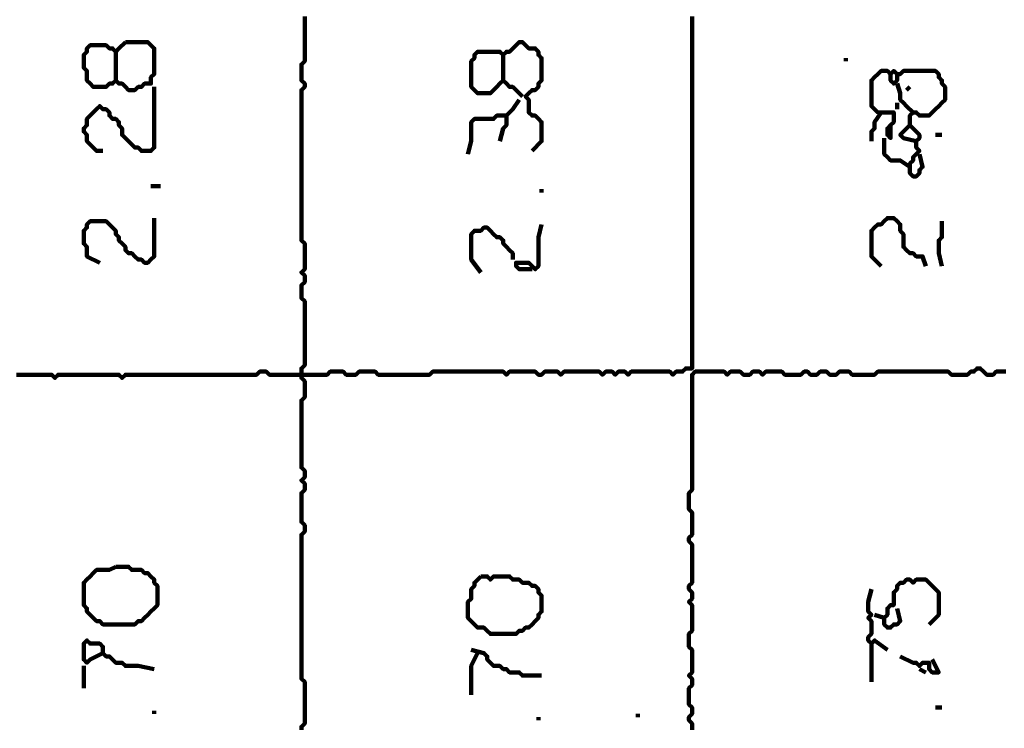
# Model space of a CAD drawing. Header units: metres. Extents: x 3221 to 4131, y 3282 to 4239.
# Tile 73 of 84: x 3333.5 to 3336.34, y 4229.38 to 4231.43. Entities that reach past the tile are written whole.
import ezdxf

# ---------------------------------------------------------------- set-up
doc = ezdxf.new("R2010")
doc.units = ezdxf.units.M
doc.layers.add('P', color=250, linetype='Continuous', lineweight=100)

msp = doc.modelspace()

# ---------------------------------------------------------------- linework, layer by layer
at = {"layer": 'P', "color": 0, "linetype": 'Continuous'}
for points in [[(3333.4923, 4230.4045), (3333.5015, 4230.4045), (3333.5108, 4230.4045), (3333.52, 4230.4045), (3333.5292, 4230.4045), (3333.5385, 4230.4045), (3333.5477, 4230.4045), (3333.5569, 4230.4045), (3333.5661, 4230.4045), (3333.5754, 4230.4045), (3333.5846, 4230.4045), (3333.5938, 4230.4045), (3333.6031, 4230.3953), (3333.6123, 4230.4045), (3333.6215, 4230.4045), (3333.6308, 4230.4045), (3333.64, 4230.4045), (3333.6492, 4230.4045), (3333.6585, 4230.4045), (3333.6677, 4230.4045), (3333.6769, 4230.4045), (3333.6861, 4230.4045), (3333.6954, 4230.4045), (3333.7046, 4230.4045), (3333.7138, 4230.4045), (3333.7231, 4230.4045), (3333.7323, 4230.4045), (3333.7415, 4230.4045), (3333.7508, 4230.4045), (3333.76, 4230.4045), (3333.7692, 4230.4045), (3333.7785, 4230.4045), (3333.7877, 4230.4045), (3333.7969, 4230.3953), (3333.8061, 4230.4045), (3333.8154, 4230.4045), (3333.8246, 4230.4045), (3333.8338, 4230.4045), (3333.8431, 4230.4045), (3333.8523, 4230.4045), (3333.8615, 4230.4045), (3333.8708, 4230.4045), (3333.88, 4230.4045), (3333.8892, 4230.4045), (3333.8985, 4230.4045), (3333.9077, 4230.4045), (3333.9169, 4230.4045), (3333.9261, 4230.4045), (3333.9354, 4230.4045), (3333.9446, 4230.4045), (3333.9538, 4230.4045), (3333.9631, 4230.4045), (3333.9723, 4230.4045), (3333.9815, 4230.4045), (3333.9908, 4230.4045), (3334, 4230.4045), (3334.0092, 4230.4045), (3334.0185, 4230.4045), (3334.0277, 4230.4045), (3334.0369, 4230.4045), (3334.0461, 4230.4045), (3334.0554, 4230.4045), (3334.0646, 4230.4045), (3334.0738, 4230.4045), (3334.0831, 4230.4045), (3334.0923, 4230.4045), (3334.1015, 4230.4045), (3334.1108, 4230.4045), (3334.12, 4230.4045), (3334.1292, 4230.4045), (3334.1385, 4230.4045), (3334.1477, 4230.4045), (3334.1569, 4230.4045), (3334.1661, 4230.4045), (3334.1754, 4230.4045), (3334.1846, 4230.4045), (3334.1938, 4230.4137), (3334.2031, 4230.4137), (3334.2123, 4230.4137), (3334.2215, 4230.4045), (3334.2308, 4230.4045), (3334.24, 4230.4045), (3334.2492, 4230.4045), (3334.2585, 4230.4045), (3334.2677, 4230.4045), (3334.2769, 4230.4045), (3334.2861, 4230.4045), (3334.2954, 4230.4045), (3334.3046, 4230.4045), (3334.3138, 4230.4045), (3334.3231, 4230.4045), (3334.3323, 4230.4045), (3334.3415, 4230.4045), (3334.3508, 4230.4045), (3334.36, 4230.4045), (3334.3692, 4230.4045), (3334.3785, 4230.4045), (3334.3877, 4230.4045), (3334.3969, 4230.4137), (3334.4061, 4230.4137), (3334.4154, 4230.4137), (3334.4246, 4230.4137), (3334.4338, 4230.4137), (3334.4431, 4230.4045), (3334.4523, 4230.4045), (3334.4615, 4230.4045), (3334.4708, 4230.4045), (3334.48, 4230.4137), (3334.4892, 4230.4137), (3334.4985, 4230.4137), (3334.5077, 4230.4137), (3334.5169, 4230.4137), (3334.5261, 4230.4137), (3334.5354, 4230.4045), (3334.5446, 4230.4045), (3334.5538, 4230.4045), (3334.5631, 4230.4045), (3334.5723, 4230.4045), (3334.5815, 4230.4045), (3334.5908, 4230.4045), (3334.6, 4230.4045), (3334.6092, 4230.4045), (3334.6185, 4230.4045), (3334.6277, 4230.4045), (3334.6369, 4230.4045), (3334.6461, 4230.4045), (3334.6554, 4230.4045), (3334.6646, 4230.4045), (3334.6738, 4230.4045), (3334.6831, 4230.4045), (3334.6923, 4230.4137), (3334.7015, 4230.4137), (3334.7108, 4230.4137), (3334.72, 4230.4137), (3334.7292, 4230.4137), (3334.7385, 4230.4137), (3334.7477, 4230.4137), (3334.7569, 4230.4137), (3334.7661, 4230.4137), (3334.7754, 4230.4137), (3334.7846, 4230.4137), (3334.7938, 4230.4137), (3334.8031, 4230.4137), (3334.8123, 4230.4137), (3334.8215, 4230.4137), (3334.8308, 4230.4137), (3334.84, 4230.4137), (3334.8492, 4230.4137), (3334.8585, 4230.4137), (3334.8677, 4230.4137), (3334.8769, 4230.4137), (3334.8861, 4230.4137), (3334.8954, 4230.4137), (3334.9046, 4230.4045), (3334.9138, 4230.4137), (3334.9231, 4230.4137), (3334.9323, 4230.4137), (3334.9415, 4230.4137), (3334.9508, 4230.4137), (3334.96, 4230.4137), (3334.9692, 4230.4137), (3334.9785, 4230.4137), (3334.9877, 4230.4137), (3334.9969, 4230.4045), (3335.0061, 4230.4045), (3335.0154, 4230.4137), (3335.0246, 4230.4137), (3335.0338, 4230.4137), (3335.0431, 4230.4137), (3335.0523, 4230.4137), (3335.0615, 4230.4045), (3335.0708, 4230.4137), (3335.08, 4230.4137), (3335.0892, 4230.4137), (3335.0985, 4230.4137), (3335.1077, 4230.4137), (3335.1169, 4230.4137), (3335.1261, 4230.4137), (3335.1354, 4230.4137), (3335.1446, 4230.4137), (3335.1538, 4230.4137), (3335.1631, 4230.4137), (3335.1723, 4230.4137), (3335.1815, 4230.4045), (3335.1908, 4230.4137), (3335.2, 4230.4137), (3335.2092, 4230.4137), (3335.2185, 4230.4045), (3335.2277, 4230.4137), (3335.2369, 4230.4137), (3335.2461, 4230.4137), (3335.2554, 4230.4045), (3335.2646, 4230.4137), (3335.2738, 4230.4137), (3335.2831, 4230.4137), (3335.2923, 4230.4137), (3335.3015, 4230.4137), (3335.3108, 4230.4137), (3335.32, 4230.4137), (3335.3292, 4230.4137), (3335.3385, 4230.4137), (3335.3477, 4230.4137), (3335.3569, 4230.4137), (3335.3661, 4230.4137), (3335.3754, 4230.4137), (3335.3846, 4230.4045), (3335.3938, 4230.4137), (3335.4031, 4230.4137), (3335.4123, 4230.4137), (3335.4215, 4230.423), (3335.4308, 4230.423), (3335.44, 4230.423), (3335.44, 4230.4322), (3335.44, 4230.4414), (3335.44, 4230.4506), (3335.44, 4230.4599), (3335.44, 4230.4691), (3335.44, 4230.4783), (3335.44, 4230.4876), (3335.44, 4230.4968), (3335.44, 4230.506), (3335.44, 4230.5153), (3335.44, 4230.5245), (3335.44, 4230.5337), (3335.44, 4230.543), (3335.44, 4230.5522), (3335.44, 4230.5614), (3335.44, 4230.5706), (3335.44, 4230.5799), (3335.44, 4230.5891), (3335.44, 4230.5983), (3335.44, 4230.6076), (3335.44, 4230.6168), (3335.44, 4230.626), (3335.44, 4230.6353), (3335.44, 4230.6445), (3335.44, 4230.6537), (3335.44, 4230.663), (3335.44, 4230.6722), (3335.44, 4230.6814), (3335.44, 4230.6906), (3335.44, 4230.6999), (3335.44, 4230.7091), (3335.44, 4230.7183), (3335.44, 4230.7276), (3335.44, 4230.7368), (3335.44, 4230.746), (3335.44, 4230.7553), (3335.44, 4230.7645), (3335.44, 4230.7737), (3335.44, 4230.783), (3335.44, 4230.7922), (3335.44, 4230.8014), (3335.44, 4230.8106), (3335.44, 4230.8199), (3335.44, 4230.8291), (3335.44, 4230.8383), (3335.44, 4230.8476), (3335.44, 4230.8568), (3335.44, 4230.866), (3335.44, 4230.8753), (3335.44, 4230.8845), (3335.44, 4230.8937), (3335.44, 4230.903), (3335.44, 4230.9122), (3335.44, 4230.9214), (3335.44, 4230.9306), (3335.44, 4230.9399), (3335.44, 4230.9491), (3335.44, 4230.9583), (3335.44, 4230.9676), (3335.44, 4230.9768), (3335.44, 4230.986), (3335.44, 4230.9953), (3335.44, 4231.0045), (3335.44, 4231.0137), (3335.44, 4231.023), (3335.44, 4231.0322), (3335.44, 4231.0414), (3335.44, 4231.0506), (3335.44, 4231.0599), (3335.44, 4231.0691), (3335.44, 4231.0783), (3335.44, 4231.0876), (3335.44, 4231.0968), (3335.44, 4231.106), (3335.44, 4231.1153), (3335.44, 4231.1245), (3335.44, 4231.1337), (3335.44, 4231.143), (3335.44, 4231.1522), (3335.44, 4231.1614), (3335.44, 4231.1706), (3335.44, 4231.1799), (3335.44, 4231.1891), (3335.44, 4231.1983), (3335.44, 4231.2076), (3335.44, 4231.2168), (3335.44, 4231.226), (3335.44, 4231.2353), (3335.44, 4231.2445), (3335.44, 4231.2537), (3335.44, 4231.263), (3335.44, 4231.2722), (3335.44, 4231.2814), (3335.44, 4231.2906), (3335.44, 4231.2999), (3335.44, 4231.3091), (3335.44, 4231.3183), (3335.44, 4231.3276), (3335.44, 4231.3368), (3335.44, 4231.346), (3335.44, 4231.3553), (3335.44, 4231.3645), (3335.44, 4231.3737), (3335.44, 4231.383), (3335.44, 4231.3922), (3335.44, 4231.4014), (3335.44, 4231.4106), (3335.44, 4231.4199), (3335.44, 4231.4291), (3335.44, 4231.4383)], [(3334.3231, 4231.4383), (3334.3231, 4231.4291), (3334.3231, 4231.4199), (3334.3231, 4231.4106), (3334.3231, 4231.4014), (3334.3231, 4231.3922), (3334.3231, 4231.383), (3334.3231, 4231.3737), (3334.3231, 4231.3645), (3334.3231, 4231.3553), (3334.3231, 4231.346), (3334.3231, 4231.3368), (3334.3231, 4231.3276), (3334.3231, 4231.3183), (3334.3231, 4231.3091), (3334.3138, 4231.2999), (3334.3138, 4231.2906), (3334.3138, 4231.2814), (3334.3138, 4231.2722), (3334.3138, 4231.263), (3334.3138, 4231.2537), (3334.3231, 4231.2445), (3334.3231, 4231.2353), (3334.3138, 4231.226), (3334.3138, 4231.2168), (3334.3138, 4231.2076), (3334.3138, 4231.1983), (3334.3138, 4231.1891), (3334.3138, 4231.1799), (3334.3138, 4231.1706), (3334.3138, 4231.1614), (3334.3138, 4231.1522), (3334.3138, 4231.143), (3334.3138, 4231.1337), (3334.3138, 4231.1245), (3334.3138, 4231.1153), (3334.3138, 4231.106), (3334.3138, 4231.0968), (3334.3138, 4231.0876), (3334.3138, 4231.0783), (3334.3138, 4231.0691), (3334.3138, 4231.0599), (3334.3138, 4231.0506), (3334.3138, 4231.0414), (3334.3138, 4231.0322), (3334.3138, 4231.023), (3334.3138, 4231.0137), (3334.3138, 4231.0045), (3334.3138, 4230.9953), (3334.3138, 4230.986), (3334.3138, 4230.9768), (3334.3138, 4230.9676), (3334.3138, 4230.9583), (3334.3138, 4230.9491), (3334.3138, 4230.9399), (3334.3138, 4230.9306), (3334.3138, 4230.9214), (3334.3138, 4230.9122), (3334.3138, 4230.903), (3334.3138, 4230.8937), (3334.3138, 4230.8845), (3334.3138, 4230.8753), (3334.3138, 4230.866), (3334.3138, 4230.8568), (3334.3138, 4230.8476), (3334.3138, 4230.8383), (3334.3138, 4230.8291), (3334.3138, 4230.8199), (3334.3138, 4230.8106), (3334.3138, 4230.8014), (3334.3138, 4230.7922), (3334.3231, 4230.783), (3334.3231, 4230.7737), (3334.3231, 4230.7645), (3334.3231, 4230.7553), (3334.3231, 4230.746), (3334.3231, 4230.7368), (3334.3231, 4230.7276), (3334.3231, 4230.7183), (3334.3231, 4230.7091), (3334.3138, 4230.6999), (3334.3231, 4230.6906), (3334.3231, 4230.6814), (3334.3231, 4230.6722), (3334.3138, 4230.663), (3334.3138, 4230.6537), (3334.3138, 4230.6445), (3334.3138, 4230.6353), (3334.3138, 4230.626), (3334.3231, 4230.6168), (3334.3231, 4230.6076), (3334.3231, 4230.5983), (3334.3231, 4230.5891), (3334.3231, 4230.5799), (3334.3231, 4230.5706), (3334.3231, 4230.5614), (3334.3231, 4230.5522), (3334.3231, 4230.543), (3334.3231, 4230.5337), (3334.3231, 4230.5245), (3334.3231, 4230.5153), (3334.3231, 4230.506), (3334.3231, 4230.4968), (3334.3231, 4230.4876), (3334.3231, 4230.4783), (3334.3231, 4230.4691), (3334.3231, 4230.4599), (3334.3231, 4230.4506), (3334.3231, 4230.4414), (3334.3231, 4230.4322), (3334.3138, 4230.423), (3334.3138, 4230.4137), (3334.3138, 4230.4045), (3334.3138, 4230.3953), (3334.3231, 4230.386), (3334.3231, 4230.3768), (3334.3231, 4230.3676), (3334.3231, 4230.3583), (3334.3231, 4230.3491), (3334.3231, 4230.3399), (3334.3138, 4230.3306), (3334.3138, 4230.3214), (3334.3138, 4230.3122), (3334.3138, 4230.303), (3334.3138, 4230.2937), (3334.3138, 4230.2845), (3334.3138, 4230.2753), (3334.3138, 4230.266), (3334.3138, 4230.2568), (3334.3138, 4230.2476), (3334.3138, 4230.2383), (3334.3138, 4230.2291), (3334.3138, 4230.2199), (3334.3138, 4230.2106), (3334.3138, 4230.2014), (3334.3138, 4230.1922), (3334.3138, 4230.183), (3334.3138, 4230.1737), (3334.3138, 4230.1645), (3334.3138, 4230.1553), (3334.3138, 4230.146), (3334.3138, 4230.1368), (3334.3231, 4230.1276), (3334.3231, 4230.1183), (3334.3231, 4230.1091), (3334.3138, 4230.0999), (3334.3231, 4230.0906), (3334.3231, 4230.0814), (3334.3231, 4230.0722), (3334.3138, 4230.063), (3334.3138, 4230.0537), (3334.3138, 4230.0445), (3334.3138, 4230.0353), (3334.3138, 4230.026), (3334.3138, 4230.0168), (3334.3138, 4230.0076), (3334.3138, 4229.9983), (3334.3138, 4229.9891), (3334.3138, 4229.9799), (3334.3231, 4229.9706), (3334.3231, 4229.9614), (3334.3231, 4229.9522), (3334.3138, 4229.943), (3334.3138, 4229.9337), (3334.3138, 4229.9245), (3334.3138, 4229.9153), (3334.3138, 4229.906), (3334.3138, 4229.8968), (3334.3138, 4229.8876), (3334.3138, 4229.8783), (3334.3138, 4229.8691), (3334.3138, 4229.8599), (3334.3138, 4229.8506), (3334.3138, 4229.8414), (3334.3138, 4229.8322), (3334.3138, 4229.823), (3334.3138, 4229.8137), (3334.3138, 4229.8045), (3334.3138, 4229.7953), (3334.3138, 4229.786), (3334.3138, 4229.7768), (3334.3138, 4229.7676), (3334.3138, 4229.7583), (3334.3138, 4229.7491), (3334.3138, 4229.7399), (3334.3138, 4229.7306), (3334.3138, 4229.7214), (3334.3138, 4229.7122), (3334.3138, 4229.703), (3334.3138, 4229.6937), (3334.3138, 4229.6845), (3334.3138, 4229.6753), (3334.3138, 4229.666), (3334.3138, 4229.6568), (3334.3138, 4229.6476), (3334.3138, 4229.6383), (3334.3138, 4229.6291), (3334.3138, 4229.6199), (3334.3138, 4229.6106), (3334.3138, 4229.6014), (3334.3138, 4229.5922), (3334.3138, 4229.583), (3334.3138, 4229.5737), (3334.3138, 4229.5645), (3334.3138, 4229.5553), (3334.3138, 4229.546), (3334.3138, 4229.5368), (3334.3138, 4229.5276), (3334.3231, 4229.5183), (3334.3231, 4229.5091), (3334.3231, 4229.4999), (3334.3231, 4229.4906), (3334.3231, 4229.4814), (3334.3231, 4229.4722), (3334.3231, 4229.463), (3334.3231, 4229.4537), (3334.3231, 4229.4445), (3334.3231, 4229.4353), (3334.3231, 4229.426), (3334.3231, 4229.4168), (3334.3231, 4229.4076), (3334.3231, 4229.3983), (3334.3138, 4229.3891), (3334.3138, 4229.3799)], [(3333.8061, 4231.3645), (3333.8154, 4231.3645), (3333.8246, 4231.3645), (3333.8338, 4231.3645), (3333.8431, 4231.3645), (3333.8523, 4231.3645), (3333.8615, 4231.3645), (3333.8708, 4231.3645), (3333.88, 4231.3553), (3333.8892, 4231.346), (3333.8892, 4231.3368), (3333.8892, 4231.3276), (3333.8892, 4231.3183), (3333.8892, 4231.3091), (3333.8892, 4231.2999), (3333.8892, 4231.2906), (3333.8892, 4231.2814), (3333.8892, 4231.2722), (3333.88, 4231.263), (3333.88, 4231.2537), (3333.88, 4231.2445), (3333.8708, 4231.2445), (3333.8615, 4231.2445), (3333.8523, 4231.2353), (3333.8431, 4231.2353), (3333.8338, 4231.226), (3333.8246, 4231.226), (3333.8154, 4231.226), (3333.8061, 4231.2353), (3333.7969, 4231.2445), (3333.7877, 4231.2445), (3333.7785, 4231.2537), (3333.7692, 4231.2445), (3333.76, 4231.2445), (3333.7508, 4231.2353), (3333.7415, 4231.2353), (3333.7323, 4231.2353), (3333.7231, 4231.2353), (3333.7138, 4231.2353), (3333.7046, 4231.2445), (3333.6954, 4231.2537), (3333.6954, 4231.263), (3333.6954, 4231.2722), (3333.6954, 4231.2814), (3333.6861, 4231.2906), (3333.6861, 4231.2999), (3333.6861, 4231.3091), (3333.6861, 4231.3183), (3333.6861, 4231.3276), (3333.6954, 4231.3368), (3333.6954, 4231.346), (3333.7046, 4231.3553), (3333.7138, 4231.3553), (3333.7231, 4231.3553), (3333.7323, 4231.3553), (3333.7415, 4231.3553), (3333.7508, 4231.3553), (3333.76, 4231.346), (3333.7692, 4231.346), (3333.7785, 4231.3368), (3333.7877, 4231.346), (3333.8061, 4231.3645)], [(3334.9508, 4231.2076), (3334.9323, 4231.226), (3334.9231, 4231.2353), (3334.9138, 4231.2353), (3334.9046, 4231.2445), (3334.8954, 4231.2537), (3334.8861, 4231.2445), (3334.8769, 4231.2353), (3334.8677, 4231.226), (3334.8585, 4231.2168), (3334.8492, 4231.2168), (3334.84, 4231.2168), (3334.8308, 4231.2168), (3334.8215, 4231.2168), (3334.8123, 4231.226), (3334.8031, 4231.2353), (3334.8031, 4231.2445), (3334.8031, 4231.2537), (3334.8031, 4231.263), (3334.8031, 4231.2722), (3334.8031, 4231.2814), (3334.8031, 4231.2906), (3334.8031, 4231.2999), (3334.8031, 4231.3091), (3334.8123, 4231.3183), (3334.8123, 4231.3276), (3334.8215, 4231.3368), (3334.8308, 4231.3368), (3334.84, 4231.3368), (3334.8492, 4231.3368), (3334.8585, 4231.3368), (3334.8677, 4231.3368), (3334.8769, 4231.3368), (3334.8861, 4231.3368), (3334.8954, 4231.3276), (3334.9046, 4231.3368), (3334.9138, 4231.3368), (3334.9231, 4231.346), (3334.9323, 4231.3553), (3334.9415, 4231.3645), (3334.9508, 4231.3645), (3334.96, 4231.3553), (3334.9692, 4231.346), (3334.9785, 4231.346), (3334.9877, 4231.346), (3334.9969, 4231.3368), (3334.9969, 4231.3276), (3335.0061, 4231.3183), (3335.0061, 4231.3091), (3335.0061, 4231.2999), (3335.0061, 4231.2906), (3335.0061, 4231.2814), (3335.0061, 4231.2722), (3335.0061, 4231.263), (3335.0061, 4231.2537), (3334.9969, 4231.2445), (3334.9969, 4231.2353), (3334.9877, 4231.226), (3334.9785, 4231.226), (3334.9692, 4231.2168), (3334.96, 4231.2076), (3334.9692, 4231.1983), (3334.9692, 4231.1891), (3334.9692, 4231.1799), (3334.9692, 4231.1706), (3334.9692, 4231.1614), (3334.9785, 4231.1522), (3334.9877, 4231.1522), (3334.9969, 4231.143), (3335.0061, 4231.1337), (3335.0061, 4231.1245), (3335.0061, 4231.1153), (3335.0061, 4231.106), (3335.0061, 4231.0968), (3335.0061, 4231.0876), (3335.0061, 4231.0783), (3334.9785, 4231.0506)], [(3333.7785, 4231.3368), (3333.7785, 4231.3091), (3333.7785, 4231.2999), (3333.7785, 4231.2906), (3333.7785, 4231.2814), (3333.7785, 4231.2722), (3333.7785, 4231.2537)], [(3334.8954, 4231.3276), (3334.8954, 4231.2999), (3334.8954, 4231.2906), (3334.8954, 4231.2537)], [(3335.8831, 4231.3183), (3335.8831, 4231.3091)], [(3336.0123, 4231.1245), (3336.0123, 4231.0876), (3336.0031, 4231.0968), (3336.0031, 4231.106), (3336.0031, 4231.1153), (3336.0123, 4231.1245), (3336.0215, 4231.1337), (3336.0215, 4231.143), (3336.0215, 4231.1522), (3336.0215, 4231.1614), (3336.0123, 4231.1614), (3336.0031, 4231.1614), (3335.9938, 4231.1614), (3335.9846, 4231.1614), (3335.9754, 4231.1614), (3335.9661, 4231.1706), (3335.9569, 4231.1799), (3335.9569, 4231.1891), (3335.9569, 4231.1983), (3335.9569, 4231.2076), (3335.9569, 4231.2168), (3335.9569, 4231.226), (3335.9569, 4231.2353), (3335.9569, 4231.2445), (3335.9569, 4231.2537), (3335.9661, 4231.263), (3335.9754, 4231.2722), (3335.9846, 4231.2814), (3335.9938, 4231.2814), (3336.0031, 4231.2814), (3336.0123, 4231.2722), (3336.0215, 4231.2814), (3336.0308, 4231.2722), (3336.04, 4231.2722), (3336.0492, 4231.2814), (3336.0585, 4231.2814), (3336.0677, 4231.2814), (3336.0769, 4231.2814), (3336.0861, 4231.2814), (3336.0954, 4231.2814), (3336.1046, 4231.2814), (3336.1138, 4231.2814), (3336.1231, 4231.2814), (3336.1323, 4231.2814), (3336.1415, 4231.2814), (3336.1508, 4231.2722), (3336.1508, 4231.263), (3336.16, 4231.2537), (3336.16, 4231.2445), (3336.1692, 4231.2353), (3336.1692, 4231.226), (3336.1692, 4231.2168), (3336.1692, 4231.2076), (3336.1692, 4231.1983), (3336.16, 4231.1891), (3336.1508, 4231.1799), (3336.1415, 4231.1706), (3336.1323, 4231.1614), (3336.1231, 4231.1522), (3336.1138, 4231.1522), (3336.1046, 4231.1522), (3336.0954, 4231.1522), (3336.0861, 4231.1614), (3336.0769, 4231.1614), (3336.0677, 4231.1522), (3336.0677, 4231.143), (3336.0677, 4231.1337), (3336.0677, 4231.1245), (3336.0769, 4231.1153), (3336.0861, 4231.106), (3336.0954, 4231.0968), (3336.0954, 4231.0876), (3336.0861, 4231.0783), (3336.0861, 4231.0691), (3336.0861, 4231.0599), (3336.0954, 4231.0506), (3336.0861, 4231.0414), (3336.0769, 4231.0322), (3336.0769, 4231.023), (3336.0677, 4231.0137), (3336.0677, 4231.0045), (3336.0677, 4230.9953), (3336.0677, 4230.986), (3336.0769, 4230.9768), (3336.0861, 4230.9768), (3336.0954, 4230.986), (3336.0954, 4230.9953), (3336.1046, 4231.0045), (3336.0954, 4231.0414)], [(3336.0123, 4231.2722), (3336.0123, 4231.2537), (3336.0215, 4231.2445), (3336.0308, 4231.2537), (3336.0308, 4231.2722)], [(3336.0308, 4231.2445), (3336.04, 4231.2168), (3336.04, 4231.2076), (3336.04, 4231.1983), (3336.0492, 4231.1891), (3336.0585, 4231.1799), (3336.0769, 4231.1614)], [(3333.8892, 4231.2353), (3333.8892, 4231.1983), (3333.8892, 4231.1891), (3333.8892, 4231.1799), (3333.8892, 4231.1706), (3333.8892, 4231.1614), (3333.8892, 4231.1522), (3333.8892, 4231.143), (3333.8892, 4231.1337), (3333.8892, 4231.1245), (3333.8892, 4231.1153), (3333.8892, 4231.106), (3333.8892, 4231.0968), (3333.8892, 4231.0876), (3333.8892, 4231.0783), (3333.8892, 4231.0691), (3333.8892, 4231.0599), (3333.88, 4231.0506), (3333.8708, 4231.0506), (3333.8615, 4231.0506), (3333.8523, 4231.0506), (3333.8431, 4231.0599), (3333.8338, 4231.0599), (3333.8246, 4231.0691), (3333.8154, 4231.0783), (3333.8061, 4231.0876), (3333.7969, 4231.0968), (3333.7969, 4231.106), (3333.7969, 4231.1153), (3333.7877, 4231.1245), (3333.7877, 4231.1337), (3333.7785, 4231.143), (3333.7692, 4231.143), (3333.76, 4231.1522), (3333.76, 4231.1614), (3333.7508, 4231.1706), (3333.7415, 4231.1706), (3333.7323, 4231.1799), (3333.7231, 4231.1706), (3333.7138, 4231.1614), (3333.7046, 4231.1522), (3333.6954, 4231.143), (3333.6954, 4231.1337), (3333.6954, 4231.1245), (3333.6861, 4231.1153), (3333.6861, 4231.106), (3333.6954, 4231.0968), (3333.6954, 4231.0876), (3333.6954, 4231.0783), (3333.7046, 4231.0691), (3333.7138, 4231.0599), (3333.7231, 4231.0506), (3333.7415, 4231.0506)], [(3336.0677, 4231.2353), (3336.0585, 4231.226)], [(3334.8861, 4231.0783), (3334.8954, 4231.1153), (3334.9046, 4231.1245), (3334.9046, 4231.1337), (3334.9046, 4231.143), (3334.9046, 4231.1522), (3334.9138, 4231.1614), (3334.9231, 4231.1706), (3334.9415, 4231.1983)], [(3336.0308, 4231.1891), (3336.0308, 4231.1706)], [(3335.9846, 4231.1614), (3335.9661, 4231.1337), (3335.9661, 4231.1245), (3335.9661, 4231.1153), (3335.9569, 4231.106), (3335.9569, 4231.0968), (3335.9569, 4231.0783)], [(3334.7938, 4231.0414), (3334.8031, 4231.0783), (3334.8031, 4231.0876), (3334.8031, 4231.0968), (3334.8031, 4231.106), (3334.8031, 4231.1153), (3334.8031, 4231.1245), (3334.8031, 4231.1337), (3334.8123, 4231.143), (3334.8215, 4231.143), (3334.8308, 4231.143), (3334.84, 4231.143), (3334.8492, 4231.143), (3334.8585, 4231.143), (3334.8677, 4231.143), (3334.8769, 4231.1522), (3334.9046, 4231.1522)], [(3336.0677, 4231.1245), (3336.04, 4231.0968), (3336.0492, 4231.0876), (3336.0861, 4231.0783)], [(3336.1415, 4231.0968), (3336.16, 4231.0968)], [(3335.9938, 4231.0876), (3335.9938, 4231.0506), (3335.9938, 4231.0414), (3336.0031, 4231.0322), (3336.0123, 4231.023), (3336.0215, 4231.023), (3336.0308, 4231.023), (3336.04, 4231.023), (3336.0677, 4231.0045)], [(3333.88, 4230.9491), (3333.9077, 4230.9491)], [(3335.0061, 4230.9399), (3335.0061, 4230.9306)], [(3333.8892, 4230.8568), (3333.8892, 4230.8199), (3333.8892, 4230.8106), (3333.8892, 4230.8014), (3333.8892, 4230.7922), (3333.8892, 4230.783), (3333.8892, 4230.7737), (3333.8892, 4230.7645), (3333.8892, 4230.7553), (3333.8892, 4230.746), (3333.88, 4230.7368), (3333.8708, 4230.7276), (3333.8615, 4230.7276), (3333.8523, 4230.7368), (3333.8431, 4230.7368), (3333.8338, 4230.746), (3333.8246, 4230.7553), (3333.8154, 4230.7553), (3333.8061, 4230.7645), (3333.8061, 4230.7737), (3333.7969, 4230.783), (3333.7877, 4230.7922), (3333.7877, 4230.8014), (3333.7785, 4230.8106), (3333.7785, 4230.8199), (3333.7692, 4230.8291), (3333.76, 4230.8383), (3333.7508, 4230.8476), (3333.7415, 4230.8476), (3333.7323, 4230.8476), (3333.7231, 4230.8476), (3333.7138, 4230.8476), (3333.7046, 4230.8476), (3333.6954, 4230.8383), (3333.6954, 4230.8291), (3333.6861, 4230.8199), (3333.6861, 4230.8106), (3333.6861, 4230.8014), (3333.6861, 4230.7922), (3333.6861, 4230.783), (3333.6954, 4230.7737), (3333.6954, 4230.7645), (3333.6954, 4230.7553), (3333.6954, 4230.746), (3333.7323, 4230.7276)], [(3335.9846, 4230.7183), (3335.9569, 4230.746), (3335.9569, 4230.7553), (3335.9569, 4230.7645), (3335.9569, 4230.7737), (3335.9569, 4230.783), (3335.9569, 4230.7922), (3335.9569, 4230.8014), (3335.9569, 4230.8106), (3335.9569, 4230.8199), (3335.9661, 4230.8291), (3335.9754, 4230.8383), (3335.9846, 4230.8383), (3335.9938, 4230.8476), (3336.0031, 4230.8568), (3336.0123, 4230.8568), (3336.0215, 4230.8568), (3336.0308, 4230.8476), (3336.04, 4230.8383), (3336.04, 4230.8291), (3336.04, 4230.8199), (3336.0492, 4230.8106), (3336.0492, 4230.8014), (3336.0492, 4230.7922), (3336.0492, 4230.783), (3336.0492, 4230.7737), (3336.0585, 4230.7645), (3336.0677, 4230.7553), (3336.0769, 4230.7553), (3336.0861, 4230.746), (3336.0954, 4230.746), (3336.1046, 4230.746), (3336.1138, 4230.7183)], [(3336.16, 4230.8476), (3336.16, 4230.8106), (3336.16, 4230.8014), (3336.1508, 4230.7922), (3336.1508, 4230.783), (3336.1508, 4230.7737), (3336.1508, 4230.7645), (3336.1508, 4230.7553), (3336.16, 4230.7183)], [(3334.8308, 4230.6999), (3334.8031, 4230.7368), (3334.8031, 4230.746), (3334.8031, 4230.7553), (3334.8031, 4230.7645), (3334.8031, 4230.7737), (3334.8031, 4230.783), (3334.8031, 4230.7922), (3334.8031, 4230.8014), (3334.8031, 4230.8106), (3334.8123, 4230.8199), (3334.8215, 4230.8199), (3334.8308, 4230.8199), (3334.84, 4230.8291), (3334.8492, 4230.8291), (3334.8585, 4230.8199), (3334.8677, 4230.8106), (3334.8769, 4230.8014), (3334.8861, 4230.8014), (3334.8954, 4230.7922), (3334.8954, 4230.783), (3334.9046, 4230.7737), (3334.9138, 4230.7645), (3334.9231, 4230.7553), (3334.9231, 4230.7368)], [(3335.0061, 4230.8383), (3334.9969, 4230.8014), (3334.9969, 4230.7922), (3334.9969, 4230.783), (3334.9969, 4230.7737), (3334.9969, 4230.7645), (3334.9969, 4230.7553), (3334.9969, 4230.746), (3334.9969, 4230.7368), (3334.9969, 4230.7276), (3334.9969, 4230.7183), (3334.9877, 4230.7091), (3334.9785, 4230.7183), (3334.9692, 4230.7276), (3334.96, 4230.7276), (3334.9508, 4230.7276), (3334.9415, 4230.7276), (3334.9323, 4230.7276), (3334.9323, 4230.7183), (3334.9415, 4230.7091), (3334.9785, 4230.7091)], [(3335.44, 4229.3799), (3335.44, 4229.3891), (3335.44, 4229.3983), (3335.4308, 4229.4076), (3335.4308, 4229.4168), (3335.44, 4229.426), (3335.44, 4229.4353), (3335.44, 4229.4445), (3335.4308, 4229.4537), (3335.4308, 4229.463), (3335.4308, 4229.4722), (3335.4308, 4229.4814), (3335.4308, 4229.4906), (3335.4308, 4229.4999), (3335.44, 4229.5091), (3335.44, 4229.5183), (3335.44, 4229.5276), (3335.4308, 4229.5368), (3335.44, 4229.546), (3335.44, 4229.5553), (3335.44, 4229.5645), (3335.44, 4229.5737), (3335.44, 4229.583), (3335.44, 4229.5922), (3335.44, 4229.6014), (3335.44, 4229.6106), (3335.4308, 4229.6199), (3335.4308, 4229.6291), (3335.4308, 4229.6383), (3335.4308, 4229.6476), (3335.4308, 4229.6568), (3335.44, 4229.666), (3335.44, 4229.6753), (3335.44, 4229.6845), (3335.44, 4229.6937), (3335.44, 4229.703), (3335.44, 4229.7122), (3335.44, 4229.7214), (3335.44, 4229.7306), (3335.44, 4229.7399), (3335.4308, 4229.7491), (3335.44, 4229.7583), (3335.44, 4229.7676), (3335.44, 4229.7768), (3335.4308, 4229.786), (3335.4308, 4229.7953), (3335.44, 4229.8045), (3335.44, 4229.8137), (3335.44, 4229.823), (3335.44, 4229.8322), (3335.44, 4229.8414), (3335.44, 4229.8506), (3335.44, 4229.8599), (3335.44, 4229.8691), (3335.44, 4229.8783), (3335.44, 4229.8876), (3335.44, 4229.8968), (3335.44, 4229.906), (3335.44, 4229.9153), (3335.4308, 4229.9245), (3335.4308, 4229.9337), (3335.44, 4229.943), (3335.44, 4229.9522), (3335.44, 4229.9614), (3335.44, 4229.9706), (3335.44, 4229.9799), (3335.44, 4229.9891), (3335.44, 4229.9983), (3335.44, 4230.0076), (3335.4308, 4230.0168), (3335.4308, 4230.026), (3335.4308, 4230.0353), (3335.4308, 4230.0445), (3335.4308, 4230.0537), (3335.4308, 4230.063), (3335.44, 4230.0722), (3335.44, 4230.0814), (3335.44, 4230.0906), (3335.44, 4230.0999), (3335.44, 4230.1091), (3335.44, 4230.1183), (3335.44, 4230.1276), (3335.44, 4230.1368), (3335.44, 4230.146), (3335.44, 4230.1553), (3335.44, 4230.1645), (3335.44, 4230.1737), (3335.44, 4230.183), (3335.44, 4230.1922), (3335.44, 4230.2014), (3335.44, 4230.2106), (3335.44, 4230.2199), (3335.44, 4230.2291), (3335.44, 4230.2383), (3335.44, 4230.2476), (3335.44, 4230.2568), (3335.44, 4230.266), (3335.44, 4230.2753), (3335.44, 4230.2845), (3335.44, 4230.2937), (3335.44, 4230.303), (3335.44, 4230.3122), (3335.44, 4230.3214), (3335.44, 4230.3306), (3335.44, 4230.3399), (3335.44, 4230.3491), (3335.44, 4230.3583), (3335.44, 4230.3676), (3335.44, 4230.3768), (3335.44, 4230.386), (3335.44, 4230.3953), (3335.44, 4230.4045), (3335.4492, 4230.4137), (3335.4585, 4230.4137), (3335.4677, 4230.4137), (3335.4769, 4230.4137), (3335.4861, 4230.4137), (3335.4954, 4230.4137), (3335.5046, 4230.4137), (3335.5138, 4230.4137), (3335.5231, 4230.4137), (3335.5323, 4230.4137), (3335.5415, 4230.4045), (3335.5508, 4230.4137), (3335.56, 4230.4137), (3335.5692, 4230.4137), (3335.5785, 4230.4137), (3335.5877, 4230.4045), (3335.5969, 4230.4045), (3335.6061, 4230.4045), (3335.6154, 4230.4137), (3335.6246, 4230.4137), (3335.6338, 4230.4137), (3335.6431, 4230.4045), (3335.6523, 4230.4137), (3335.6615, 4230.4137), (3335.6708, 4230.4137), (3335.68, 4230.4137), (3335.6892, 4230.4137), (3335.6985, 4230.4137), (3335.7077, 4230.4045), (3335.7169, 4230.4045), (3335.7261, 4230.4045), (3335.7354, 4230.4045), (3335.7446, 4230.4045), (3335.7538, 4230.4045), (3335.7631, 4230.4137), (3335.7723, 4230.4137), (3335.7815, 4230.4045), (3335.7908, 4230.4045), (3335.8, 4230.4045), (3335.8092, 4230.4137), (3335.8185, 4230.4137), (3335.8277, 4230.4137), (3335.8369, 4230.4045), (3335.8461, 4230.4045), (3335.8554, 4230.4045), (3335.8646, 4230.4137), (3335.8738, 4230.4137), (3335.8831, 4230.4137), (3335.8923, 4230.4137), (3335.9015, 4230.4045), (3335.9108, 4230.4045), (3335.92, 4230.4045), (3335.9292, 4230.4045), (3335.9385, 4230.4045), (3335.9477, 4230.4045), (3335.9569, 4230.4045), (3335.9661, 4230.4045), (3335.9754, 4230.4137), (3335.9846, 4230.4137), (3335.9938, 4230.4137), (3336.0031, 4230.4137), (3336.0123, 4230.4137), (3336.0215, 4230.4137), (3336.0308, 4230.4137), (3336.04, 4230.4137), (3336.0492, 4230.4137), (3336.0585, 4230.4137), (3336.0677, 4230.4137), (3336.0769, 4230.4137), (3336.0861, 4230.4137), (3336.0954, 4230.4137), (3336.1046, 4230.4137), (3336.1138, 4230.4137), (3336.1231, 4230.4137), (3336.1323, 4230.4137), (3336.1415, 4230.4137), (3336.1508, 4230.4137), (3336.16, 4230.4137), (3336.1692, 4230.4137), (3336.1785, 4230.4137), (3336.1877, 4230.4045), (3336.1969, 4230.4045), (3336.2061, 4230.4045), (3336.2154, 4230.4045), (3336.2246, 4230.4045), (3336.2338, 4230.4045), (3336.2431, 4230.4137), (3336.2523, 4230.4137), (3336.2615, 4230.423), (3336.2708, 4230.423), (3336.28, 4230.4137), (3336.2892, 4230.4045), (3336.2985, 4230.4045), (3336.3077, 4230.4045), (3336.3169, 4230.4137), (3336.3261, 4230.4137), (3336.3354, 4230.4137), (3336.3446, 4230.4137)], [(3333.7785, 4229.8506), (3333.7877, 4229.8506), (3333.7969, 4229.8506), (3333.8061, 4229.8506), (3333.8154, 4229.8506), (3333.8246, 4229.8414), (3333.8338, 4229.8414), (3333.8431, 4229.8414), (3333.8523, 4229.8414), (3333.8615, 4229.8322), (3333.8708, 4229.8322), (3333.88, 4229.823), (3333.8892, 4229.8137), (3333.8892, 4229.8045), (3333.8985, 4229.7953), (3333.8985, 4229.786), (3333.8985, 4229.7768), (3333.8985, 4229.7676), (3333.8985, 4229.7583), (3333.8985, 4229.7491), (3333.8985, 4229.7399), (3333.8892, 4229.7306), (3333.88, 4229.7214), (3333.8708, 4229.7122), (3333.8615, 4229.703), (3333.8523, 4229.6937), (3333.8431, 4229.6937), (3333.8338, 4229.6845), (3333.8246, 4229.6845), (3333.8154, 4229.6845), (3333.8061, 4229.6845), (3333.7969, 4229.6845), (3333.7877, 4229.6845), (3333.7785, 4229.6845), (3333.7692, 4229.6845), (3333.76, 4229.6845), (3333.7508, 4229.6845), (3333.7415, 4229.6845), (3333.7323, 4229.6937), (3333.7231, 4229.6937), (3333.7138, 4229.703), (3333.7046, 4229.7122), (3333.6954, 4229.7214), (3333.6954, 4229.7306), (3333.6861, 4229.7399), (3333.6861, 4229.7491), (3333.6861, 4229.7583), (3333.6861, 4229.7676), (3333.6861, 4229.7768), (3333.6861, 4229.786), (3333.6861, 4229.7953), (3333.6861, 4229.8045), (3333.6954, 4229.8137), (3333.7046, 4229.823), (3333.7138, 4229.8322), (3333.7231, 4229.8414), (3333.7323, 4229.8414), (3333.7415, 4229.8414), (3333.7508, 4229.8414), (3333.76, 4229.8414), (3333.7785, 4229.8506)], [(3334.8308, 4229.823), (3334.84, 4229.823), (3334.8492, 4229.823), (3334.8585, 4229.8137), (3334.8677, 4229.823), (3334.8769, 4229.823), (3334.8861, 4229.823), (3334.8954, 4229.823), (3334.9046, 4229.823), (3334.9138, 4229.823), (3334.9231, 4229.8137), (3334.9323, 4229.8137), (3334.9415, 4229.8137), (3334.9508, 4229.8045), (3334.96, 4229.8045), (3334.9692, 4229.8045), (3334.9785, 4229.7953), (3334.9877, 4229.7953), (3334.9969, 4229.786), (3334.9969, 4229.7768), (3335.0061, 4229.7676), (3335.0061, 4229.7583), (3335.0061, 4229.7491), (3335.0061, 4229.7399), (3335.0061, 4229.7306), (3335.0061, 4229.7214), (3334.9969, 4229.7122), (3334.9969, 4229.703), (3334.9877, 4229.6937), (3334.9785, 4229.6845), (3334.9692, 4229.6753), (3334.96, 4229.6753), (3334.9508, 4229.666), (3334.9415, 4229.666), (3334.9323, 4229.6568), (3334.9231, 4229.6568), (3334.9138, 4229.6568), (3334.9046, 4229.6568), (3334.8954, 4229.6568), (3334.8861, 4229.6568), (3334.8769, 4229.6568), (3334.8677, 4229.6568), (3334.8585, 4229.6568), (3334.8492, 4229.666), (3334.84, 4229.6753), (3334.8308, 4229.6753), (3334.8215, 4229.6753), (3334.8123, 4229.6845), (3334.8031, 4229.6937), (3334.7938, 4229.703), (3334.7938, 4229.7122), (3334.7938, 4229.7214), (3334.7938, 4229.7306), (3334.7938, 4229.7399), (3334.7938, 4229.7491), (3334.8031, 4229.7583), (3334.8031, 4229.7676), (3334.8031, 4229.7768), (3334.8031, 4229.786), (3334.8123, 4229.7953), (3334.8123, 4229.8045), (3334.8308, 4229.823)], [(3336.0308, 4229.7306), (3336.04, 4229.6937), (3336.0308, 4229.6845), (3336.0215, 4229.6845), (3336.0123, 4229.6753), (3336.0031, 4229.6753), (3335.9938, 4229.6845), (3335.9938, 4229.6937), (3335.9938, 4229.703), (3336.0031, 4229.7122), (3336.0031, 4229.7214), (3336.0031, 4229.7306), (3336.0123, 4229.7399), (3336.0215, 4229.7399), (3336.0215, 4229.7491), (3336.0215, 4229.7583), (3336.0215, 4229.7676), (3336.0215, 4229.7768), (3336.0308, 4229.786), (3336.0308, 4229.7953), (3336.04, 4229.8045), (3336.0492, 4229.8045), (3336.0585, 4229.8137), (3336.0677, 4229.8137), (3336.0769, 4229.8045), (3336.0861, 4229.8137), (3336.0954, 4229.8137), (3336.1046, 4229.8137), (3336.1138, 4229.8137), (3336.1231, 4229.8045), (3336.1323, 4229.7953), (3336.1415, 4229.786), (3336.1508, 4229.7768), (3336.1508, 4229.7676), (3336.1508, 4229.7583), (3336.1508, 4229.7491), (3336.1508, 4229.7399), (3336.1508, 4229.7306), (3336.1508, 4229.7214), (3336.1508, 4229.7122), (3336.1231, 4229.6845)], [(3335.9569, 4229.786), (3335.9477, 4229.7491), (3335.9477, 4229.7399), (3335.9477, 4229.7306), (3335.9477, 4229.7214), (3335.9569, 4229.7122), (3335.9477, 4229.703), (3335.9569, 4229.6937), (3335.9569, 4229.6845), (3335.9569, 4229.6753), (3335.9569, 4229.666), (3335.9569, 4229.6568), (3335.9477, 4229.6476), (3335.9477, 4229.6383), (3335.9569, 4229.6291), (3335.9661, 4229.6383), (3336.0031, 4229.6106)], [(3335.9661, 4229.7122), (3335.9938, 4229.703)], [(3333.7415, 4229.6014), (3333.7046, 4229.583), (3333.6954, 4229.5737), (3333.6861, 4229.583), (3333.6861, 4229.5922), (3333.6861, 4229.6014), (3333.6861, 4229.6106), (3333.6861, 4229.6199), (3333.6861, 4229.6291), (3333.6954, 4229.6383), (3333.7046, 4229.6291), (3333.7138, 4229.6291), (3333.7231, 4229.6291), (3333.7323, 4229.6291), (3333.7415, 4229.6199), (3333.7415, 4229.6106), (3333.7415, 4229.6014), (3333.7508, 4229.5922), (3333.76, 4229.5922), (3333.7692, 4229.583), (3333.7785, 4229.5737), (3333.7877, 4229.5737), (3333.7969, 4229.5737), (3333.8061, 4229.5645), (3333.8154, 4229.5645), (3333.8246, 4229.5645), (3333.8338, 4229.5645), (3333.8431, 4229.5645), (3333.8892, 4229.5553)], [(3335.9569, 4229.6291), (3335.9569, 4229.5922), (3335.9569, 4229.583), (3335.9569, 4229.5737), (3335.9569, 4229.5645), (3335.9569, 4229.5553), (3335.9569, 4229.546), (3335.9569, 4229.5368), (3335.9569, 4229.5183)], [(3334.8031, 4229.6106), (3334.84, 4229.6014), (3334.8492, 4229.5922), (3334.8492, 4229.583), (3334.8585, 4229.5737), (3334.8677, 4229.5645), (3334.8769, 4229.5645), (3334.8861, 4229.5645), (3334.8954, 4229.5553), (3334.9046, 4229.5553), (3334.9138, 4229.546), (3334.9231, 4229.546), (3334.9323, 4229.546), (3334.9415, 4229.546), (3334.9508, 4229.5368), (3334.96, 4229.5368), (3335.0061, 4229.5368)], [(3334.8215, 4229.6014), (3334.8031, 4229.5645), (3334.8031, 4229.5553), (3334.8031, 4229.546), (3334.8031, 4229.5368), (3334.8031, 4229.5276), (3334.8031, 4229.5183), (3334.8031, 4229.5091), (3334.8031, 4229.4814)], [(3336.04, 4229.5922), (3336.0769, 4229.5737), (3336.0861, 4229.5737), (3336.0954, 4229.5645), (3336.1046, 4229.5737), (3336.1138, 4229.5737), (3336.1231, 4229.5737), (3336.1231, 4229.5645), (3336.1231, 4229.5553), (3336.1323, 4229.546), (3336.1415, 4229.546), (3336.1508, 4229.546), (3336.1323, 4229.583)], [(3333.6861, 4229.5645), (3333.6861, 4229.546), (3333.6861, 4229.5368), (3333.6861, 4229.5276), (3333.6861, 4229.4999)], [(3336.0954, 4229.5553), (3336.1138, 4229.546)], [(3333.8892, 4229.4353), (3333.8892, 4229.426)], [(3335.2831, 4229.426), (3335.2831, 4229.4168)], [(3336.1415, 4229.4445), (3336.16, 4229.4445)], [(3334.9969, 4229.4168), (3334.9969, 4229.4076)]]:
    msp.add_lwpolyline(points, dxfattribs=at)

doc.saveas('drawing.dxf')
